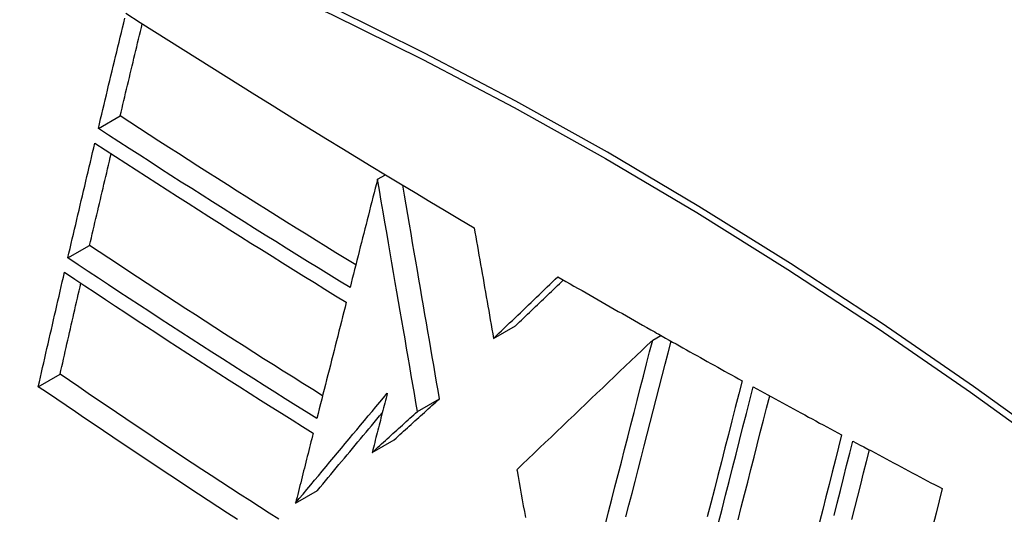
# Model space of a CAD drawing. Header units: inches. Extents: x 435.6 to 512.6, y 167.3 to 237.6.
# Tile 9 of 115: x 472.352 to 472.616, y 203.197 to 203.33. Entities that reach past the tile are written whole.
import ezdxf

# ---------------------------------------------------------------- set-up
doc = ezdxf.new("R2010")
doc.units = ezdxf.units.IN
doc.header["$MEASUREMENT"] = 0
doc.layers.add('Visible Edges(ANSI)', color=7, linetype='Continuous', lineweight=25)
doc.layers.add('Visible Tangent Edges(ANSI)', color=7, linetype='Continuous', lineweight=25)

msp = doc.modelspace()

# ---------------------------------------------------------------- linework, layer by layer
at = {"layer": 'Visible Edges(ANSI)'}
for p, q in [((472.37341, 203.30105), (472.37926, 203.30442)), ((472.44831, 203.28743), (472.45042, 203.28864)), ((472.44831, 203.28743), (472.44831, 203.28743)), ((472.36523, 203.26631), (472.37108, 203.26968)), ((472.47944, 203.24471), (472.48534, 203.24811)), ((472.52214, 203.24428), (472.52429, 203.24552)), ((472.52269, 203.24643), (472.52318, 203.24615)), ((472.52318, 203.24615), (472.52376, 203.24583)), ((472.35731, 203.23175), (472.36315, 203.23511)), ((472.45905, 203.22513), (472.46494, 203.22852)), ((472.44688, 203.2141), (472.45277, 203.21749)), ((472.48569, 203.20946), (472.48574, 203.20917)), ((472.42632, 203.20049), (472.4322, 203.20387))]:
    msp.add_line(p, q, dxfattribs=at)
at = {"layer": 'Visible Edges(ANSI)', "flags": 128}
for points in [[(472.37341, 203.30105), (472.37372, 203.30234), (472.37402, 203.30363), (472.37433, 203.30491), (472.37464, 203.3062), (472.37495, 203.30749), (472.37525, 203.30878), (472.37556, 203.31007), (472.37587, 203.31136), (472.37618, 203.31265), (472.37649, 203.31394), (472.3768, 203.31523), (472.37711, 203.31652), (472.37742, 203.31781), (472.37773, 203.3191), (472.37804, 203.32039), (472.37835, 203.32168), (472.37866, 203.32297), (472.37897, 203.32426), (472.37928, 203.32555), (472.37959, 203.32683), (472.3799, 203.32812), (472.38021, 203.32941), (472.38052, 203.3307)], [(472.38083, 203.33199), (472.38465, 203.32955), (472.38848, 203.32711), (472.3923, 203.32468), (472.39614, 203.32225), (472.39998, 203.31982), (472.40383, 203.3174), (472.40768, 203.31498), (472.41154, 203.31256), (472.41541, 203.31014), (472.41929, 203.30773), (472.42317, 203.30532), (472.42706, 203.30292), (472.43095, 203.30052), (472.43485, 203.29813), (472.43875, 203.29574), (472.44266, 203.29336), (472.44657, 203.29098), (472.45049, 203.2886), (472.45443, 203.28623), (472.45837, 203.28386), (472.46232, 203.28149), (472.46628, 203.27912), (472.47026, 203.27676), (472.47423, 203.27441)], [(472.37926, 203.30442), (472.37951, 203.30545), (472.37976, 203.30648), (472.38, 203.30751), (472.38025, 203.30855), (472.38049, 203.30958), (472.38074, 203.31061), (472.38099, 203.31164), (472.38124, 203.31267), (472.38148, 203.31371), (472.38173, 203.31474), (472.38198, 203.31577), (472.38223, 203.3168), (472.38247, 203.31784), (472.38272, 203.31887), (472.38297, 203.3199), (472.38322, 203.32093), (472.38347, 203.32197), (472.38371, 203.323), (472.38396, 203.32403), (472.38421, 203.32507), (472.38446, 203.3261), (472.38471, 203.32713), (472.38496, 203.32816), (472.38521, 203.32919)], [(472.44246, 203.26442), (472.43979, 203.26606), (472.43713, 203.2677), (472.43446, 203.26935), (472.43181, 203.271), (472.42915, 203.27265), (472.4265, 203.2743), (472.42385, 203.27595), (472.42121, 203.27761), (472.41856, 203.27927), (472.41592, 203.28093), (472.41329, 203.2826), (472.41065, 203.28427), (472.40802, 203.28594), (472.40539, 203.28761), (472.40276, 203.28928), (472.40014, 203.29096), (472.39752, 203.29264), (472.3949, 203.29432), (472.39229, 203.296), (472.38968, 203.29768), (472.38707, 203.29936), (472.38446, 203.30105), (472.38186, 203.30273), (472.37926, 203.30442)], [(472.44093, 203.25836), (472.43807, 203.26011), (472.43521, 203.26186), (472.43236, 203.26362), (472.42952, 203.26538), (472.42667, 203.26714), (472.42383, 203.26891), (472.421, 203.27068), (472.41816, 203.27245), (472.41534, 203.27422), (472.41251, 203.276), (472.40969, 203.27777), (472.40688, 203.27955), (472.40407, 203.28134), (472.40126, 203.28312), (472.39846, 203.28491), (472.39566, 203.28669), (472.39286, 203.28848), (472.39007, 203.29027), (472.38729, 203.29207), (472.3845, 203.29386), (472.38172, 203.29566), (472.37895, 203.29745), (472.37618, 203.29925), (472.37341, 203.30105)], [(472.36523, 203.26631), (472.36553, 203.2676), (472.36583, 203.26888), (472.36613, 203.27017), (472.36643, 203.27145), (472.36673, 203.27273), (472.36703, 203.27402), (472.36733, 203.27531), (472.36763, 203.27659), (472.36793, 203.27788), (472.36823, 203.27916), (472.36854, 203.28045), (472.36884, 203.28174), (472.36914, 203.28302), (472.36944, 203.28431), (472.36975, 203.28559), (472.37005, 203.28688), (472.37035, 203.28817), (472.37066, 203.28945), (472.37096, 203.29074), (472.37127, 203.29202), (472.37157, 203.2933), (472.37187, 203.29459), (472.37218, 203.29587), (472.37248, 203.29715)], [(472.37248, 203.29715), (472.37525, 203.29535), (472.37801, 203.29356), (472.38078, 203.29176), (472.38355, 203.28996), (472.38633, 203.28817), (472.38911, 203.28637), (472.3919, 203.28458), (472.39469, 203.28279), (472.39748, 203.281), (472.40028, 203.27922), (472.40309, 203.27743), (472.40589, 203.27565), (472.40871, 203.27387), (472.41152, 203.27209), (472.41434, 203.27031), (472.41717, 203.26853), (472.42, 203.26676), (472.42283, 203.26499), (472.42567, 203.26322), (472.42852, 203.26145), (472.43136, 203.25969), (472.43421, 203.25793), (472.43707, 203.25618), (472.43993, 203.25442)], [(472.37108, 203.26968), (472.37131, 203.2707), (472.37155, 203.27173), (472.37179, 203.27275), (472.37203, 203.27378), (472.37227, 203.2748), (472.37251, 203.27583), (472.37275, 203.27686), (472.37299, 203.27788), (472.37323, 203.27891), (472.37347, 203.27993), (472.37371, 203.28096), (472.37396, 203.28199), (472.3742, 203.28301), (472.37444, 203.28404), (472.37468, 203.28507), (472.37492, 203.28609), (472.37516, 203.28712), (472.37541, 203.28815), (472.37565, 203.28917), (472.37589, 203.2902), (472.37613, 203.29123), (472.37638, 203.29225), (472.37662, 203.29328), (472.37686, 203.2943)], [(472.44831, 203.28743), (472.44801, 203.28622), (472.4477, 203.28501), (472.44739, 203.2838), (472.44708, 203.28259), (472.44678, 203.28138), (472.44647, 203.28017), (472.44616, 203.27896), (472.44585, 203.27775), (472.44554, 203.27654), (472.44523, 203.27533), (472.44493, 203.27411), (472.44462, 203.2729), (472.44431, 203.27169), (472.444, 203.27047), (472.44369, 203.26926), (472.44339, 203.26805), (472.44308, 203.26684), (472.44277, 203.26562), (472.44246, 203.26441), (472.44216, 203.2632), (472.44185, 203.26199), (472.44154, 203.26078), (472.44123, 203.25957), (472.44093, 203.25836)], [(472.45905, 203.22513), (472.45863, 203.22754), (472.45822, 203.22995), (472.4578, 203.23236), (472.45738, 203.23478), (472.45696, 203.23721), (472.45654, 203.23965), (472.45612, 203.2421), (472.45569, 203.24456), (472.45527, 203.24705), (472.45483, 203.24954), (472.4544, 203.25206), (472.45396, 203.2546), (472.45352, 203.25717), (472.45308, 203.25975), (472.45263, 203.26237), (472.45217, 203.26501), (472.45171, 203.26769), (472.45124, 203.2704), (472.45077, 203.27314), (472.45029, 203.27592), (472.44981, 203.27873), (472.44932, 203.28159), (472.44882, 203.28449), (472.44831, 203.28743)], [(472.46494, 203.22852), (472.46456, 203.23076), (472.46417, 203.233), (472.46378, 203.23524), (472.46339, 203.23749), (472.46301, 203.23974), (472.46261, 203.242), (472.46222, 203.24427), (472.46183, 203.24656), (472.46143, 203.24885), (472.46104, 203.25116), (472.46063, 203.25349), (472.46023, 203.25583), (472.45982, 203.25819), (472.45941, 203.26057), (472.459, 203.26298), (472.45858, 203.2654), (472.45816, 203.26786), (472.45773, 203.27033), (472.4573, 203.27284), (472.45686, 203.27538), (472.45642, 203.27794), (472.45597, 203.28054), (472.45552, 203.28318), (472.45506, 203.28584)], [(472.47423, 203.27441), (472.47445, 203.27319), (472.47466, 203.27196), (472.47488, 203.27074), (472.47509, 203.26951), (472.47531, 203.26828), (472.47552, 203.26705), (472.47574, 203.26581), (472.47595, 203.26458), (472.47617, 203.26334), (472.47639, 203.2621), (472.47661, 203.26086), (472.47682, 203.25962), (472.47704, 203.25838), (472.47726, 203.25713), (472.47748, 203.25589), (472.47769, 203.25465), (472.47791, 203.2534), (472.47813, 203.25216), (472.47835, 203.25092), (472.47857, 203.24968), (472.47879, 203.24843), (472.479, 203.24719), (472.47922, 203.24595), (472.47944, 203.24471)], [(472.43357, 203.2293), (472.43093, 203.23096), (472.42828, 203.23261), (472.42565, 203.23427), (472.42301, 203.23593), (472.42039, 203.23759), (472.41776, 203.23926), (472.41514, 203.24093), (472.41252, 203.2426), (472.40991, 203.24427), (472.4073, 203.24595), (472.40469, 203.24763), (472.40208, 203.24932), (472.39948, 203.251), (472.39688, 203.25269), (472.39428, 203.25438), (472.39169, 203.25607), (472.3891, 203.25777), (472.38651, 203.25947), (472.38393, 203.26117), (472.38135, 203.26287), (472.37878, 203.26457), (472.37621, 203.26627), (472.37364, 203.26797), (472.37108, 203.26968)], [(472.43204, 203.22321), (472.4292, 203.22497), (472.42637, 203.22674), (472.42355, 203.22851), (472.42073, 203.23028), (472.41791, 203.23205), (472.4151, 203.23383), (472.41229, 203.23562), (472.40949, 203.2374), (472.40669, 203.23919), (472.4039, 203.24098), (472.40111, 203.24278), (472.39832, 203.24458), (472.39554, 203.24638), (472.39276, 203.24818), (472.38998, 203.24999), (472.38721, 203.2518), (472.38445, 203.25361), (472.38169, 203.25542), (472.37893, 203.25723), (472.37618, 203.25905), (472.37344, 203.26086), (472.3707, 203.26268), (472.36796, 203.2645), (472.36523, 203.26631)], [(472.35731, 203.23175), (472.3576, 203.23303), (472.35789, 203.23431), (472.35818, 203.23559), (472.35847, 203.23687), (472.35876, 203.23815), (472.35905, 203.23943), (472.35934, 203.24071), (472.35963, 203.24199), (472.35992, 203.24327), (472.36022, 203.24455), (472.36051, 203.24583), (472.3608, 203.24711), (472.36109, 203.24839), (472.36139, 203.24967), (472.36168, 203.25095), (472.36198, 203.25223), (472.36227, 203.25351), (472.36256, 203.25479), (472.36286, 203.25607), (472.36315, 203.25735), (472.36345, 203.25863), (472.36375, 203.25991), (472.36404, 203.26119), (472.36434, 203.26246)], [(472.36434, 203.26246), (472.36707, 203.26064), (472.36981, 203.25881), (472.37255, 203.25699), (472.37529, 203.25517), (472.37805, 203.25335), (472.3808, 203.25153), (472.38356, 203.24972), (472.38632, 203.2479), (472.38909, 203.24609), (472.39186, 203.24428), (472.39463, 203.24248), (472.39741, 203.24068), (472.40019, 203.23888), (472.40297, 203.23708), (472.40576, 203.23529), (472.40855, 203.2335), (472.41134, 203.23172), (472.41414, 203.22994), (472.41695, 203.22816), (472.41976, 203.22638), (472.42257, 203.22461), (472.42539, 203.22284), (472.42822, 203.22107), (472.43105, 203.21931)], [(472.47944, 203.24471), (472.48016, 203.2454), (472.48088, 203.24609), (472.4816, 203.24678), (472.48232, 203.24747), (472.48304, 203.24816), (472.48376, 203.24885), (472.48448, 203.24954), (472.4852, 203.25023), (472.48592, 203.25092), (472.48664, 203.25161), (472.48736, 203.2523), (472.48808, 203.25299), (472.4888, 203.25368), (472.48952, 203.25437), (472.49024, 203.25506), (472.49096, 203.25575), (472.49168, 203.25644), (472.4924, 203.25713), (472.49312, 203.25782), (472.49384, 203.25851), (472.49456, 203.2592), (472.49528, 203.25989), (472.496, 203.26057), (472.49672, 203.26126)], [(472.49672, 203.26126), (472.49779, 203.26064), (472.49887, 203.26002), (472.49995, 203.25939), (472.50102, 203.25877), (472.5021, 203.25815), (472.50318, 203.25753), (472.50426, 203.25691), (472.50534, 203.25629), (472.50642, 203.25567), (472.5075, 203.25506), (472.50858, 203.25444), (472.50966, 203.25382), (472.51075, 203.2532), (472.51183, 203.25258), (472.51291, 203.25197), (472.514, 203.25135), (472.51508, 203.25073), (472.51617, 203.25012), (472.51725, 203.2495), (472.51834, 203.24889), (472.51943, 203.24827), (472.52052, 203.24766), (472.5216, 203.24704), (472.52269, 203.24643)], [(472.36315, 203.23511), (472.36338, 203.23613), (472.36361, 203.23715), (472.36384, 203.23816), (472.36407, 203.23918), (472.3643, 203.2402), (472.36453, 203.24121), (472.36476, 203.24223), (472.36499, 203.24325), (472.36522, 203.24427), (472.36545, 203.24528), (472.36569, 203.2463), (472.36592, 203.24732), (472.36615, 203.24834), (472.36638, 203.24936), (472.36662, 203.25037), (472.36685, 203.25139), (472.36708, 203.25241), (472.36732, 203.25343), (472.36755, 203.25445), (472.36779, 203.25547), (472.36802, 203.25648), (472.36825, 203.2575), (472.36849, 203.25852), (472.36872, 203.25954)], [(472.48534, 203.24811), (472.48587, 203.24862), (472.48641, 203.24913), (472.48694, 203.24964), (472.48747, 203.25016), (472.48801, 203.25067), (472.48854, 203.25118), (472.48908, 203.25169), (472.48961, 203.25221), (472.49015, 203.25272), (472.49068, 203.25323), (472.49122, 203.25375), (472.49176, 203.25426), (472.49229, 203.25477), (472.49283, 203.25528), (472.49336, 203.2558), (472.4939, 203.25631), (472.49443, 203.25682), (472.49497, 203.25734), (472.49551, 203.25785), (472.49604, 203.25836), (472.49658, 203.25888), (472.49711, 203.25939), (472.49765, 203.2599), (472.49818, 203.26041)], [(472.43993, 203.25442), (472.4396, 203.25313), (472.43927, 203.25183), (472.43894, 203.25053), (472.43861, 203.24923), (472.43829, 203.24793), (472.43796, 203.24663), (472.43763, 203.24533), (472.4373, 203.24403), (472.43697, 203.24273), (472.43664, 203.24143), (472.43631, 203.24013), (472.43598, 203.23883), (472.43565, 203.23752), (472.43532, 203.23622), (472.43499, 203.23492), (472.43466, 203.23362), (472.43433, 203.23231), (472.43401, 203.23101), (472.43368, 203.22971), (472.43335, 203.22841), (472.43302, 203.22711), (472.43269, 203.22581), (472.43236, 203.22451), (472.43204, 203.22321)], [(472.52376, 203.24583), (472.52469, 203.2453), (472.52561, 203.24478), (472.52654, 203.24426), (472.52747, 203.24374), (472.5284, 203.24322), (472.52933, 203.24269), (472.53026, 203.24217), (472.53119, 203.24165), (472.53212, 203.24113), (472.53305, 203.24061), (472.53398, 203.24009), (472.53492, 203.23957), (472.53585, 203.23905), (472.53678, 203.23853), (472.53771, 203.23801), (472.53864, 203.23749), (472.53958, 203.23697), (472.54051, 203.23646), (472.54144, 203.23594), (472.54238, 203.23542), (472.54331, 203.2349), (472.54425, 203.23439), (472.54518, 203.23387), (472.54612, 203.23335)], [(472.52214, 203.24428), (472.52069, 203.2429), (472.51923, 203.2415), (472.51775, 203.2401), (472.51627, 203.23868), (472.51477, 203.23725), (472.51327, 203.23582), (472.51176, 203.23438), (472.51024, 203.23293), (472.50872, 203.23147), (472.50719, 203.23001), (472.50565, 203.22855), (472.50412, 203.22708), (472.50258, 203.22561), (472.50103, 203.22413), (472.49949, 203.22266), (472.49794, 203.22118), (472.4964, 203.21971), (472.49486, 203.21823), (472.49332, 203.21676), (472.49178, 203.21529), (472.49025, 203.21383), (472.48872, 203.21237), (472.4872, 203.21091), (472.48569, 203.20946)], [(472.50943, 203.19484), (472.51029, 203.19818), (472.51114, 203.20152), (472.512, 203.20486), (472.51286, 203.20819), (472.51372, 203.21152), (472.51457, 203.21485), (472.51542, 203.21817), (472.51627, 203.22148), (472.51712, 203.22478), (472.51797, 203.22807), (472.51881, 203.23134), (472.51965, 203.2346), (472.52048, 203.23785), (472.52131, 203.24107), (472.52214, 203.24428)], [(472.51495, 203.19679), (472.51577, 203.19997), (472.51659, 203.20314), (472.5174, 203.20632), (472.51822, 203.2095), (472.51903, 203.21267), (472.51985, 203.21584), (472.52066, 203.219), (472.52147, 203.22216), (472.52228, 203.2253), (472.52309, 203.22844), (472.52389, 203.23157), (472.5247, 203.23469), (472.52549, 203.23779), (472.52629, 203.24088), (472.52708, 203.24396)], [(472.42182, 203.19615), (472.41921, 203.19782), (472.41661, 203.19949), (472.41402, 203.20116), (472.41143, 203.20284), (472.40885, 203.20452), (472.40628, 203.2062), (472.40371, 203.20788), (472.40114, 203.20956), (472.39858, 203.21125), (472.39603, 203.21294), (472.39348, 203.21463), (472.39093, 203.21632), (472.38839, 203.21802), (472.38586, 203.21972), (472.38332, 203.22142), (472.38079, 203.22312), (472.37826, 203.22483), (472.37574, 203.22654), (472.37321, 203.22825), (472.37069, 203.22996), (472.36817, 203.23168), (472.36566, 203.23339), (472.36315, 203.23511)], [(472.54612, 203.23335), (472.54521, 203.22979), (472.54429, 203.2262), (472.54337, 203.22258), (472.54244, 203.21894), (472.54151, 203.21529), (472.54057, 203.21161), (472.53963, 203.20793), (472.53868, 203.20422), (472.53774, 203.20051), (472.53679, 203.19679)], [(472.4107, 203.19613), (472.4081, 203.19781), (472.4055, 203.1995), (472.40291, 203.20119), (472.40032, 203.20288), (472.39773, 203.20457), (472.39516, 203.20627), (472.39258, 203.20797), (472.39002, 203.20966), (472.38746, 203.21136), (472.38491, 203.21306), (472.38236, 203.21477), (472.37982, 203.21647), (472.37729, 203.21817), (472.37477, 203.21987), (472.37225, 203.22157), (472.36974, 203.22327), (472.36724, 203.22497), (472.36475, 203.22667), (472.36226, 203.22837), (472.35978, 203.23006), (472.35731, 203.23175)], [(472.42632, 203.20049), (472.42733, 203.20171), (472.42835, 203.20294), (472.42937, 203.20417), (472.43039, 203.2054), (472.43142, 203.20663), (472.43244, 203.20786), (472.43347, 203.20909), (472.43449, 203.21032), (472.43552, 203.21156), (472.43655, 203.21279), (472.43758, 203.21402), (472.43861, 203.21526), (472.43964, 203.21649), (472.44067, 203.21773), (472.4417, 203.21896), (472.44273, 203.22019), (472.44375, 203.22142), (472.44478, 203.22265), (472.44581, 203.22388), (472.44684, 203.22511), (472.44786, 203.22634), (472.44889, 203.22756), (472.44991, 203.22878), (472.45093, 203.23)], [(472.45093, 203.23), (472.45077, 203.22934), (472.4506, 203.22868), (472.45043, 203.22802), (472.45026, 203.22735), (472.45009, 203.22669), (472.44992, 203.22603), (472.44975, 203.22537), (472.44958, 203.2247), (472.44941, 203.22404), (472.44924, 203.22338), (472.44907, 203.22271), (472.44891, 203.22205), (472.44874, 203.22139), (472.44857, 203.22073), (472.4484, 203.22006), (472.44823, 203.2194), (472.44806, 203.21874), (472.44789, 203.21807), (472.44772, 203.21741), (472.44755, 203.21675), (472.44738, 203.21608), (472.44721, 203.21542), (472.44705, 203.21476), (472.44688, 203.2141)], [(472.5398, 203.19516), (472.54074, 203.19888), (472.54169, 203.20259), (472.54263, 203.20629), (472.54357, 203.20998), (472.5445, 203.21365), (472.54543, 203.2173), (472.54636, 203.22094), (472.54728, 203.22455), (472.5482, 203.22814), (472.54911, 203.2317)], [(472.54505, 203.19604), (472.54591, 203.19941), (472.54676, 203.20278), (472.54762, 203.20613), (472.54847, 203.20948), (472.54932, 203.21282), (472.55017, 203.21614), (472.55101, 203.21945), (472.55185, 203.22274), (472.55268, 203.22602), (472.55352, 203.22928)], [(472.54911, 203.2317), (472.55009, 203.23116), (472.55107, 203.23062), (472.55206, 203.23008), (472.55304, 203.22954), (472.55403, 203.229), (472.55501, 203.22846), (472.556, 203.22792), (472.55698, 203.22738), (472.55797, 203.22684), (472.55896, 203.2263), (472.55994, 203.22577), (472.56093, 203.22523), (472.56192, 203.22469), (472.56291, 203.22415), (472.5639, 203.22361), (472.56489, 203.22308), (472.56587, 203.22254), (472.56686, 203.222), (472.56785, 203.22147), (472.56884, 203.22093), (472.56983, 203.2204), (472.57083, 203.21986), (472.57182, 203.21933), (472.57281, 203.21879)], [(472.45277, 203.21749), (472.45328, 203.21795), (472.45378, 203.21841), (472.45429, 203.21887), (472.45479, 203.21933), (472.4553, 203.21979), (472.45581, 203.22025), (472.45631, 203.22071), (472.45682, 203.22117), (472.45733, 203.22163), (472.45784, 203.22209), (472.45834, 203.22255), (472.45885, 203.22301), (472.45936, 203.22347), (472.45987, 203.22393), (472.46037, 203.22439), (472.46088, 203.22485), (472.46139, 203.22531), (472.4619, 203.22577), (472.4624, 203.22623), (472.46291, 203.22669), (472.46342, 203.22715), (472.46393, 203.22761), (472.46444, 203.22807), (472.46494, 203.22852)], [(472.4322, 203.20387), (472.43292, 203.20474), (472.43364, 203.20561), (472.43436, 203.20647), (472.43508, 203.20734), (472.4358, 203.20821), (472.43652, 203.20908), (472.43725, 203.20995), (472.43797, 203.21082), (472.43869, 203.21169), (472.43942, 203.21256), (472.44014, 203.21343), (472.44087, 203.2143), (472.4416, 203.21517), (472.44232, 203.21604), (472.44305, 203.21692), (472.44378, 203.21779), (472.4445, 203.21866), (472.44523, 203.21953), (472.44596, 203.2204), (472.44669, 203.22127), (472.44741, 203.22214), (472.44814, 203.22302), (472.44887, 203.22389), (472.44959, 203.22475)], [(472.44688, 203.2141), (472.44738, 203.21456), (472.44789, 203.21502), (472.44839, 203.21547), (472.4489, 203.21593), (472.44941, 203.21639), (472.44991, 203.21685), (472.45042, 203.21731), (472.45093, 203.21777), (472.45143, 203.21823), (472.45194, 203.21869), (472.45245, 203.21915), (472.45296, 203.21961), (472.45346, 203.22007), (472.45397, 203.22053), (472.45448, 203.22099), (472.45499, 203.22145), (472.45549, 203.22191), (472.456, 203.22237), (472.45651, 203.22283), (472.45702, 203.22329), (472.45752, 203.22375), (472.45803, 203.22421), (472.45854, 203.22467), (472.45905, 203.22513)], [(472.43105, 203.21931), (472.43086, 203.21853), (472.43066, 203.21774), (472.43046, 203.21696), (472.43026, 203.21618), (472.43007, 203.21539), (472.42987, 203.21461), (472.42967, 203.21382), (472.42947, 203.21304), (472.42928, 203.21225), (472.42908, 203.21147), (472.42888, 203.21069), (472.42868, 203.2099), (472.42849, 203.20912), (472.42829, 203.20833), (472.42809, 203.20755), (472.42789, 203.20676), (472.4277, 203.20598), (472.4275, 203.20519), (472.4273, 203.20441), (472.4271, 203.20362), (472.42691, 203.20284), (472.42671, 203.20205), (472.42651, 203.20127), (472.42632, 203.20049)], [(472.57281, 203.21879), (472.57198, 203.21549), (472.57114, 203.21218), (472.5703, 203.20884), (472.56946, 203.2055), (472.56862, 203.20214), (472.56777, 203.19877), (472.56692, 203.19539)], [(472.5708, 203.19715), (472.57165, 203.20052), (472.57249, 203.20387), (472.57333, 203.20722), (472.57417, 203.21055), (472.575, 203.21386), (472.57583, 203.21716)], [(472.57583, 203.21716), (472.57682, 203.21663), (472.57782, 203.21609), (472.57881, 203.21556), (472.57981, 203.21502), (472.5808, 203.21449), (472.5818, 203.21396), (472.5828, 203.21342), (472.58379, 203.21289), (472.58479, 203.21236), (472.58579, 203.21182), (472.58678, 203.21129), (472.58778, 203.21076), (472.58878, 203.21023), (472.58978, 203.2097), (472.59078, 203.20917), (472.59178, 203.20863), (472.59278, 203.2081), (472.59378, 203.20757), (472.59478, 203.20704), (472.59578, 203.20651), (472.59678, 203.20598), (472.59778, 203.20545), (472.59878, 203.20492), (472.59978, 203.20439)], [(472.57558, 203.19611), (472.57636, 203.19925), (472.57715, 203.20237), (472.57793, 203.20549), (472.57871, 203.2086), (472.57949, 203.2117), (472.58026, 203.21478)], [(472.48574, 203.20917), (472.48602, 203.20762), (472.4863, 203.20606), (472.48657, 203.2045), (472.48685, 203.20293), (472.48714, 203.20137), (472.48742, 203.1998), (472.4877, 203.19823), (472.48798, 203.19666)], [(472.59978, 203.20439), (472.59896, 203.20108), (472.59814, 203.19776), (472.59732, 203.19442)]]:
    msp.add_lwpolyline(points, dxfattribs=at)
at = {"layer": 'Visible Edges(ANSI)'}
msp.add_ellipse((472.57145, 202.31489), major_axis=(-0.64835, 1.12588), ratio=0.578093, start_param=5.16346, end_param=5.835982, dxfattribs=at)
at = {"layer": 'Visible Tangent Edges(ANSI)'}
msp.add_line((472.44831, 203.28743), (472.45042, 203.28864), dxfattribs=at)
at = {"layer": 'Visible Tangent Edges(ANSI)', "flags": 128}
for points in [[(472.63272, 203.21419), (472.60822, 203.23184), (472.58367, 203.24873), (472.55909, 203.26484), (472.53453, 203.28015), (472.50997, 203.29467), (472.48542, 203.30839), (472.46089, 203.32132), (472.43639, 203.33345), (472.41194, 203.34475), (472.38759, 203.35523), (472.36335, 203.36486), (472.33924, 203.37364), (472.31525, 203.38157), (472.29142, 203.38865), (472.26777, 203.39486), (472.2443, 203.4002), (472.22105, 203.40466)], [(472.22123, 203.40204), (472.24442, 203.39767), (472.26781, 203.39244), (472.2914, 203.38633), (472.31517, 203.37935), (472.3391, 203.37151), (472.36316, 203.36282), (472.38734, 203.35328), (472.41164, 203.34288), (472.43603, 203.33165), (472.46048, 203.31958), (472.48495, 203.3067), (472.50944, 203.29302), (472.53393, 203.27853), (472.55843, 203.26324), (472.58293, 203.24715), (472.60741, 203.23027), (472.63184, 203.21262)]]:
    msp.add_lwpolyline(points, dxfattribs=at)

doc.saveas('drawing.dxf')
